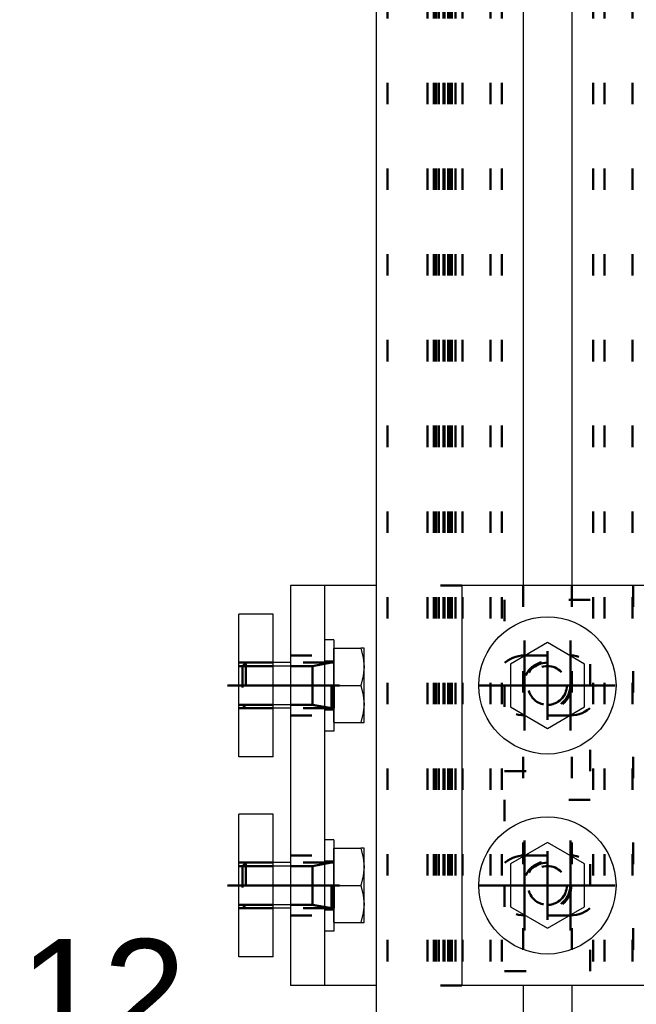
# Model space of a CAD drawing. Header units: millimetres. Extents: x -2 to 418, y -488 to -191.
# Tile 4 of 29: x 43 to 57, y -436 to -414. Entities that reach past the tile are written whole.
import ezdxf

# ---------------------------------------------------------------- set-up
doc = ezdxf.new("R2010")
doc.units = ezdxf.units.MM
doc.linetypes.add('DOT', pattern=[2, 0.5, -1.5])
doc.linetypes.add('STRICHPUNKT2', pattern=[18.5, 10, -4, 0.5, -4])
doc.layers.get('0').update_dxf_attribs({"linetype": 'CONTINUOUS'})
for name, color, linetype in [('DIM49', 4, 'CONTINUOUS'), ('LE_RED', 1, 'CONTINUOUS'), ('TXT_DIM49', 2, 'CONTINUOUS')]:
    doc.layers.add(name, color=color, linetype=linetype)
doc.layers.add('LE_ALL', color=7, linetype='CONTINUOUS', lineweight=50)
doc.styles.add('ARIAL', font='arial.ttf')

# ---------------------------------------------------------------- blocks, each defined once
blk = doc.blocks.new('Profiel 60x60_00571', base_point=(57.696, -262.996))
for p, q in [((51.162, -262.996), (51.162, -454.062)), ((54.596, -436.058), (54.596, -454.062)), ((55.729, -436.058), (55.729, -454.062))]:
    blk.add_line(p, q)
for points in [[(54.596, -360.725), (54.596, -426.725)], [(55.729, -360.725), (55.729, -426.725)]]:
    blk.add_lwpolyline(points)
at = {"layer": 'LE_ALL', "color": 3, "linetype": 'DOT'}
for p, q in [((51.429, -262.996), (51.429, -454.062)), ((51.429, -262.996), (51.429, -454.062)), ((52.36, -262.996), (52.36, -454.062)), ((52.509, -262.996), (52.509, -454.062)), ((52.562, -262.996), (52.562, -454.062)), ((52.629, -262.996), (52.629, -454.062)), ((52.737, -262.996), (52.737, -454.062)), ((52.762, -262.996), (52.762, -454.062)), ((52.842, -262.996), (52.842, -454.062)), ((52.855, -262.996), (52.855, -454.062)), ((52.896, -262.996), (52.896, -454.062)), ((52.929, -262.996), (52.929, -454.062)), ((53.016, -262.996), (53.016, -454.062)), ((53.176, -262.996), (53.176, -454.062)), ((53.829, -262.996), (53.829, -454.062)), ((54.096, -262.996), (54.096, -454.062)), ((56.229, -262.996), (56.229, -454.062)), ((56.496, -262.996), (56.496, -454.062)), ((57.149, -262.996), (57.149, -454.062)), ((54.596, -426.725), (54.596, -436.058)), ((55.729, -426.725), (55.729, -436.058))]:
    blk.add_line(p, q, dxfattribs=at)
blk = doc.blocks.new('Profiel 60x60_00570')
blk.add_blockref('Profiel 60x60_00571', (57.696, -262.996))
blk = doc.blocks.new('_D14', base_point=(62.32, -437.477))
at = {"layer": 'DIM49', "color": 1}
for p, q in [((60.762, -439.729), (60.762, -436.977)), ((58.412, -439.727), (59.912, -438.227)), ((61.512, -438.227), (60.012, -439.727)), ((66.16, -438.977), (53.162, -438.977))]:
    blk.add_line(p, q, dxfattribs=at)
at = {"layer": 'TXT_DIM49', "style": 'ARIAL'}
blk.add_text('12', height=2.5, dxfattribs=at).set_placement((62.32, -437.477))
blk = doc.blocks.new('Plaatwerk D_ 12_00609', base_point=(60.146, -443.862))
for p, q in [((60.762, -440.729), (59.162, -440.729)), ((59.162, -447.395), (59.162, -440.729)), ((60.762, -440.729), (60.762, -447.395)), ((60.762, -447.395), (59.162, -447.395)), ((60.762, -447.395), (60.762, -454.062))]:
    blk.add_line(p, q)
blk.add_lwpolyline([(60.762, -454.062), (59.162, -454.062), (59.162, -447.395)])
at = {"layer": 'LE_ALL', "color": 3, "linetype": 'DOT'}
for p, q in [((60.762, -443.245), (60.146, -443.862)), ((60.146, -443.862), (59.162, -443.862)), ((60.146, -443.862), (60.146, -445.062)), ((59.509, -451.235), (59.962, -450.974)), ((59.509, -451.235), (60.416, -451.235)), ((59.509, -452.062), (59.509, -451.235)), ((60.496, -452.062), (59.429, -452.062)), ((59.429, -454.062), (59.429, -452.062)), ((60.496, -454.062), (60.496, -452.062))]:
    blk.add_line(p, q, dxfattribs=at)
for points in [[(60.762, -445.679), (60.146, -445.062), (59.162, -445.062)], [(60.416, -452.062), (60.416, -451.235), (59.962, -450.974)]]:
    blk.add_lwpolyline(points, dxfattribs=at)
blk.add_blockref('_D14', (62.32, -437.477))
blk = doc.blocks.new('_00611', base_point=(61.162, -444.462))
at = {"layer": 'LE_ALL', "color": 1, "linetype": 'STRICHPUNKT2'}
for p, q in [((61.162, -444.462), (58.762, -444.462)), ((59.962, -454.329), (59.962, -450.661)), ((59.962, -454.329), (59.962, -450.661)), ((59.962, -454.329), (59.962, -450.661))]:
    blk.add_line(p, q, dxfattribs=at)
blk = doc.blocks.new('_00610')
blk.add_blockref('_00611', (61.162, -444.462))
blk = doc.blocks.new('DIN 76-M8_00613', base_point=(60.416, -454.062))
at = {"layer": 'LE_ALL', "color": 3, "linetype": 'DOT'}
for p, q in [((60.496, -452.062), (59.429, -452.062)), ((59.429, -454.062), (59.429, -452.062)), ((59.509, -454.062), (59.509, -452.062)), ((60.416, -454.062), (60.416, -452.062)), ((60.496, -454.062), (60.496, -452.062))]:
    blk.add_line(p, q, dxfattribs=at)
blk = doc.blocks.new('DIN 76-M8_00612')
blk.add_blockref('DIN 76-M8_00613', (60.416, -454.062))
blk = doc.blocks.new('Plaatwerk D_ 12_00608')
for name, p in [('Plaatwerk D_ 12_00609', (60.146, -443.862)), ('_00610', (0, 0)), ('DIN 76-M8_00612', (0, 0))]:
    blk.add_blockref(name, p)
blk = doc.blocks.new('_D8', base_point=(42.844, -437.477))
at = {"layer": 'DIM49', "color": 1}
for p, q in [((49.562, -439.729), (49.562, -436.977)), ((48.812, -439.727), (50.312, -438.227)), ((51.912, -438.227), (50.412, -439.727)), ((42.844, -438.977), (57.162, -438.977))]:
    blk.add_line(p, q, dxfattribs=at)
at = {"layer": 'TXT_DIM49', "style": 'ARIAL'}
blk.add_text('12', height=2.5, dxfattribs=at).set_placement((42.844, -437.477))
blk = doc.blocks.new('Plaatwerk D_ 12_00615', base_point=(50.179, -445.062))
for p, q in [((49.562, -447.395), (51.162, -447.395)), ((51.162, -447.395), (51.162, -454.062)), ((49.562, -454.062), (51.162, -454.062))]:
    blk.add_line(p, q)
blk.add_lwpolyline([(49.562, -454.062), (49.562, -447.395), (49.562, -440.729), (51.162, -440.729), (51.162, -447.395)])
at = {"layer": 'LE_ALL', "color": 3, "linetype": 'DOT'}
for p, q in [((50.179, -445.062), (50.179, -443.862)), ((49.562, -445.679), (50.179, -445.062)), ((50.179, -445.062), (51.162, -445.062)), ((49.909, -451.235), (50.362, -450.974)), ((49.909, -451.235), (50.816, -451.235)), ((49.909, -452.062), (49.909, -451.235)), ((50.896, -452.062), (49.829, -452.062)), ((49.829, -454.062), (49.829, -452.062)), ((50.896, -454.062), (50.896, -452.062))]:
    blk.add_line(p, q, dxfattribs=at)
for points in [[(49.562, -443.245), (50.179, -443.862), (51.162, -443.862)], [(50.816, -452.062), (50.816, -451.235), (50.362, -450.974)]]:
    blk.add_lwpolyline(points, dxfattribs=at)
blk.add_blockref('_D8', (42.844, -437.477))
blk = doc.blocks.new('_00617', base_point=(49.162, -444.462))
at = {"layer": 'LE_ALL', "color": 1, "linetype": 'STRICHPUNKT2'}
for p, q in [((49.162, -444.462), (51.562, -444.462)), ((50.362, -454.329), (50.362, -450.661)), ((50.362, -454.329), (50.362, -450.661)), ((50.362, -454.329), (50.362, -450.661))]:
    blk.add_line(p, q, dxfattribs=at)
blk = doc.blocks.new('_00616')
blk.add_blockref('_00617', (49.162, -444.462))
blk = doc.blocks.new('DIN 76-M8_00619', base_point=(50.816, -454.062))
at = {"layer": 'LE_ALL', "color": 3, "linetype": 'DOT'}
for p, q in [((50.896, -452.062), (49.829, -452.062)), ((49.829, -454.062), (49.829, -452.062)), ((49.909, -454.062), (49.909, -452.062)), ((50.816, -454.062), (50.816, -452.062)), ((50.896, -454.062), (50.896, -452.062))]:
    blk.add_line(p, q, dxfattribs=at)
blk = doc.blocks.new('DIN 76-M8_00618')
blk.add_blockref('DIN 76-M8_00619', (50.816, -454.062))
blk = doc.blocks.new('Plaatwerk D_ 12_00614')
for name, p in [('Plaatwerk D_ 12_00615', (50.179, -445.062)), ('_00616', (0, 0)), ('DIN 76-M8_00618', (0, 0))]:
    blk.add_blockref(name, p)
blk = doc.blocks.new('Schoren + montage_00607')
for name in ['Plaatwerk D_ 12_00614', 'Plaatwerk D_ 12_00608']:
    blk.add_blockref(name, (0, 0))
blk = doc.blocks.new('Hoeklijn 60x60x6_00780', base_point=(60.362, -426.725))
for p, q in [((53.162, -426.725), (53.162, -436.058)), ((61.162, -426.725), (53.162, -426.725)), ((61.162, -426.725), (61.162, -436.058)), ((61.162, -436.058), (53.162, -436.058))]:
    blk.add_line(p, q)
at = {"layer": 'LE_ALL', "color": 3, "linetype": 'DOT'}
for p, q in [((60.362, -426.725), (60.362, -436.058)), ((61.162, -428.358), (60.362, -428.358)), ((61.162, -429.758), (60.362, -429.758)), ((61.162, -433.025), (60.362, -433.025)), ((61.162, -434.425), (60.362, -434.425))]:
    blk.add_line(p, q, dxfattribs=at)
for points in [[(55.696, -428.358, -1), (55.696, -429.758), (54.629, -429.758, -1), (54.629, -428.358)], [(55.696, -433.025, -1), (55.696, -434.425), (54.629, -434.425, -1), (54.629, -433.025)]]:
    blk.add_lwpolyline(points, format="xyb", close=True, dxfattribs=at)
blk = doc.blocks.new('_00782', base_point=(56.746, -433.725))
at = {"layer": 'LE_ALL', "color": 1, "linetype": 'STRICHPUNKT2'}
for p, q in [((54.629, -428.008), (54.629, -430.108)), ((54.629, -428.008), (54.629, -430.108)), ((55.696, -428.008), (55.696, -430.108)), ((55.696, -428.008), (55.696, -430.108)), ((56.746, -429.058), (53.579, -429.058)), ((56.746, -429.058), (53.579, -429.058)), ((61.512, -429.058), (60.012, -429.058)), ((54.629, -432.675), (54.629, -434.775)), ((54.629, -432.675), (54.629, -434.775)), ((55.696, -432.675), (55.696, -434.775)), ((55.696, -432.675), (55.696, -434.775)), ((56.746, -433.725), (53.579, -433.725)), ((56.746, -433.725), (53.579, -433.725)), ((61.512, -433.725), (60.012, -433.725))]:
    blk.add_line(p, q, dxfattribs=at)
blk = doc.blocks.new('_00781')
blk.add_blockref('_00782', (56.746, -433.725))
blk = doc.blocks.new('Hoeklijn 60x60x6_00779')
for name, p in [('Hoeklijn 60x60x6_00780', (60.362, -426.725)), ('_00781', (0, 0))]:
    blk.add_blockref(name, p)
blk = doc.blocks.new('1011-2 Moerblok M8 SMALL_00785', base_point=(62.362, -428.525))
for p, q in [((61.562, -427.391), (62.362, -427.391)), ((62.362, -427.391), (62.362, -430.725))]:
    blk.add_line(p, q)
blk.add_lwpolyline([(61.562, -427.391), (61.562, -430.725), (62.362, -430.725)])
at = {"layer": 'LE_ALL', "color": 3, "linetype": 'DOT'}
for p, q in [((62.362, -428.525), (61.562, -428.525)), ((62.362, -429.591), (61.562, -429.591))]:
    blk.add_line(p, q, dxfattribs=at)
blk = doc.blocks.new('DIN 13-M8_00787', base_point=(62.362, -429.511))
at = {"layer": 'LE_ALL', "color": 3, "linetype": 'DOT'}
for p, q in [((62.362, -428.525), (61.562, -428.525)), ((62.362, -428.605), (61.562, -428.605)), ((62.362, -429.511), (61.562, -429.511)), ((62.362, -429.591), (61.562, -429.591))]:
    blk.add_line(p, q, dxfattribs=at)
blk = doc.blocks.new('DIN 13-M8_00786')
blk.add_blockref('DIN 13-M8_00787', (62.362, -429.511))
blk = doc.blocks.new('_00789', base_point=(62.629, -429.058))
at = {"layer": 'LE_ALL', "color": 1, "linetype": 'STRICHPUNKT2'}
blk.add_line((62.629, -429.058), (61.296, -429.058), dxfattribs=at)
blk = doc.blocks.new('_00788')
blk.add_blockref('_00789', (62.629, -429.058))
blk = doc.blocks.new('1011-2 Moerblok M8 SMALL_00784')
for name, p in [('1011-2 Moerblok M8 SMALL_00785', (62.362, -428.525)), ('DIN 13-M8_00786', (0, 0)), ('_00788', (0, 0))]:
    blk.add_blockref(name, p)
blk = doc.blocks.new('Sluitring (DIN 125)-M8_00791', base_point=(60.362, -429.618))
at = {"layer": 'LE_ALL', "color": 3, "linetype": 'DOT'}
for p, q in [((60.149, -427.991), (60.362, -427.991)), ((60.149, -430.125), (60.149, -427.991)), ((60.362, -430.125), (60.362, -427.991)), ((60.362, -428.498), (60.149, -428.498)), ((60.362, -429.618), (60.149, -429.618)), ((60.149, -430.125), (60.362, -430.125))]:
    blk.add_line(p, q, dxfattribs=at)
blk = doc.blocks.new('Sluitring (DIN 125)-M8_00790')
blk.add_blockref('Sluitring (DIN 125)-M8_00791', (60.362, -429.618))
blk = doc.blocks.new('Zeskant tapbout-M8x16 (DIN 933)_00793', base_point=(60.149, -428.525))
at = {"layer": 'LE_ALL', "color": 3, "linetype": 'DOT'}
for p, q in [((59.442, -428.191), (59.442, -428.625)), ((59.52, -428.191), (59.442, -428.191)), ((60.149, -428.191), (59.52, -428.191)), ((60.149, -428.191), (60.149, -429.058)), ((59.442, -428.625), (59.442, -429.491)), ((60.149, -428.525), (60.149, -429.591)), ((60.202, -428.525), (60.149, -428.525)), ((60.202, -428.525), (60.649, -428.605)), ((60.649, -428.605), (60.649, -429.511)), ((60.149, -429.058), (59.52, -429.058)), ((60.202, -429.591), (60.149, -429.591)), ((62.282, -429.511), (60.649, -429.511))]:
    blk.add_line(p, q, dxfattribs=at)
for points in [[(59.442, -428.625), (59.461, -428.416), (59.52, -428.191)], [(59.52, -429.058), (59.461, -428.833), (59.442, -428.625)], [(60.202, -428.525), (60.202, -429.591), (60.649, -429.511)], [(62.282, -429.511), (62.282, -428.605), (60.649, -428.605)], [(59.442, -429.491), (59.442, -429.925), (59.52, -429.925), (59.461, -429.7), (59.442, -429.491), (59.461, -429.283), (59.52, -429.058)], [(60.149, -429.058), (60.149, -429.925), (59.52, -429.925)]]:
    blk.add_lwpolyline(points, dxfattribs=at)
blk = doc.blocks.new('GEWINDE_00795', base_point=(60.202, -429.591))
for p, q in [((61.162, -428.525), (61.562, -428.525)), ((61.162, -429.591), (61.562, -429.591))]:
    blk.add_line(p, q)
at = {"layer": 'LE_ALL', "color": 3, "linetype": 'DOT'}
for p, q in [((60.202, -428.525), (60.649, -428.605)), ((60.649, -429.511), (60.649, -428.605)), ((61.562, -428.525), (62.202, -428.525)), ((61.562, -428.605), (62.282, -428.605)), ((62.202, -429.591), (62.202, -428.525)), ((62.202, -428.525), (62.282, -428.605)), ((60.202, -429.591), (60.649, -429.511)), ((61.562, -429.511), (62.282, -429.511)), ((61.562, -429.591), (62.202, -429.591))]:
    blk.add_line(p, q, dxfattribs=at)
for points in [[(60.202, -428.525), (61.162, -428.525)], [(60.649, -428.605), (61.162, -428.605)], [(62.202, -429.591), (62.282, -429.511), (62.282, -428.605)], [(60.202, -429.591), (61.162, -429.591)], [(60.649, -429.511), (61.162, -429.511)]]:
    blk.add_lwpolyline(points, dxfattribs=at)
at = {"layer": 'LE_RED'}
for p, q in [((61.162, -428.605), (61.562, -428.605)), ((61.162, -429.511), (61.562, -429.511))]:
    blk.add_line(p, q, dxfattribs=at)
blk = doc.blocks.new('GEWINDE_00794')
blk.add_blockref('GEWINDE_00795', (60.202, -429.591))
blk = doc.blocks.new('Zeskant tapbout-M8x16 (DIN 933)_00792')
for name, p in [('Zeskant tapbout-M8x16 (DIN 933)_00793', (60.149, -428.525)), ('GEWINDE_00794', (0, 0))]:
    blk.add_blockref(name, p)
blk = doc.blocks.new('Montage scherm_00783')
for name in ['1011-2 Moerblok M8 SMALL_00784', 'Sluitring (DIN 125)-M8_00790', 'Zeskant tapbout-M8x16 (DIN 933)_00792']:
    blk.add_blockref(name, (0, 0))
blk = doc.blocks.new('1011-2 Moerblok M8 SMALL_00798', base_point=(62.362, -433.191))
for p, q in [((61.562, -432.058), (62.362, -432.058)), ((62.362, -432.058), (62.362, -435.391))]:
    blk.add_line(p, q)
blk.add_lwpolyline([(61.562, -432.058), (61.562, -435.391), (62.362, -435.391)])
at = {"layer": 'LE_ALL', "color": 3, "linetype": 'DOT'}
for p, q in [((62.362, -433.191), (61.562, -433.191)), ((62.362, -434.258), (61.562, -434.258))]:
    blk.add_line(p, q, dxfattribs=at)
blk = doc.blocks.new('DIN 13-M8_00800', base_point=(62.362, -434.178))
at = {"layer": 'LE_ALL', "color": 3, "linetype": 'DOT'}
for p, q in [((62.362, -433.191), (61.562, -433.191)), ((62.362, -433.271), (61.562, -433.271)), ((62.362, -434.178), (61.562, -434.178)), ((62.362, -434.258), (61.562, -434.258))]:
    blk.add_line(p, q, dxfattribs=at)
blk = doc.blocks.new('DIN 13-M8_00799')
blk.add_blockref('DIN 13-M8_00800', (62.362, -434.178))
blk = doc.blocks.new('_00802', base_point=(62.629, -433.725))
at = {"layer": 'LE_ALL', "color": 1, "linetype": 'STRICHPUNKT2'}
blk.add_line((62.629, -433.725), (61.296, -433.725), dxfattribs=at)
blk = doc.blocks.new('_00801')
blk.add_blockref('_00802', (62.629, -433.725))
blk = doc.blocks.new('1011-2 Moerblok M8 SMALL_00797')
for name, p in [('1011-2 Moerblok M8 SMALL_00798', (62.362, -433.191)), ('DIN 13-M8_00799', (0, 0)), ('_00801', (0, 0))]:
    blk.add_blockref(name, p)
blk = doc.blocks.new('Sluitring (DIN 125)-M8_00804', base_point=(60.362, -434.285))
at = {"layer": 'LE_ALL', "color": 3, "linetype": 'DOT'}
for p, q in [((60.149, -432.658), (60.362, -432.658)), ((60.149, -434.791), (60.149, -432.658)), ((60.362, -434.791), (60.362, -432.658)), ((60.362, -433.165), (60.149, -433.165)), ((60.362, -434.285), (60.149, -434.285)), ((60.149, -434.791), (60.362, -434.791))]:
    blk.add_line(p, q, dxfattribs=at)
blk = doc.blocks.new('Sluitring (DIN 125)-M8_00803')
blk.add_blockref('Sluitring (DIN 125)-M8_00804', (60.362, -434.285))
blk = doc.blocks.new('Zeskant tapbout-M8x16 (DIN 933)_00806', base_point=(60.149, -433.191))
at = {"layer": 'LE_ALL', "color": 3, "linetype": 'DOT'}
for p, q in [((59.442, -432.858), (59.442, -433.291)), ((59.52, -432.858), (59.442, -432.858)), ((60.149, -432.858), (59.52, -432.858)), ((60.149, -432.858), (60.149, -433.725)), ((59.442, -433.291), (59.442, -434.158)), ((60.149, -433.191), (60.149, -434.258)), ((60.202, -433.191), (60.149, -433.191)), ((60.202, -433.191), (60.649, -433.271)), ((60.649, -433.271), (60.649, -434.178)), ((60.149, -433.725), (59.52, -433.725)), ((62.282, -434.178), (60.649, -434.178)), ((60.202, -434.258), (60.149, -434.258))]:
    blk.add_line(p, q, dxfattribs=at)
for points in [[(59.442, -433.291), (59.461, -433.083), (59.52, -432.858)], [(59.52, -433.725), (59.461, -433.5), (59.442, -433.291)], [(60.202, -433.191), (60.202, -434.258), (60.649, -434.178)], [(62.282, -434.178), (62.282, -433.271), (60.649, -433.271)], [(59.442, -434.158), (59.442, -434.591), (59.52, -434.591), (59.461, -434.367), (59.442, -434.158), (59.461, -433.949), (59.52, -433.725)], [(60.149, -433.725), (60.149, -434.591), (59.52, -434.591)]]:
    blk.add_lwpolyline(points, dxfattribs=at)
blk = doc.blocks.new('GEWINDE_00808', base_point=(60.202, -434.258))
for p, q in [((61.162, -433.191), (61.562, -433.191)), ((61.162, -434.258), (61.562, -434.258))]:
    blk.add_line(p, q)
at = {"layer": 'LE_ALL', "color": 3, "linetype": 'DOT'}
for p, q in [((60.202, -433.191), (60.649, -433.271)), ((60.649, -434.178), (60.649, -433.271)), ((61.562, -433.191), (62.202, -433.191)), ((61.562, -433.271), (62.282, -433.271)), ((62.202, -434.258), (62.202, -433.191)), ((62.202, -433.191), (62.282, -433.271)), ((60.202, -434.258), (60.649, -434.178)), ((61.562, -434.178), (62.282, -434.178)), ((61.562, -434.258), (62.202, -434.258))]:
    blk.add_line(p, q, dxfattribs=at)
for points in [[(60.202, -433.191), (61.162, -433.191)], [(60.649, -433.271), (61.162, -433.271)], [(62.202, -434.258), (62.282, -434.178), (62.282, -433.271)], [(60.649, -434.178), (61.162, -434.178)], [(60.202, -434.258), (61.162, -434.258)]]:
    blk.add_lwpolyline(points, dxfattribs=at)
at = {"layer": 'LE_RED'}
for p, q in [((61.162, -433.271), (61.562, -433.271)), ((61.162, -434.178), (61.562, -434.178))]:
    blk.add_line(p, q, dxfattribs=at)
blk = doc.blocks.new('GEWINDE_00807')
blk.add_blockref('GEWINDE_00808', (60.202, -434.258))
blk = doc.blocks.new('Zeskant tapbout-M8x16 (DIN 933)_00805')
for name, p in [('Zeskant tapbout-M8x16 (DIN 933)_00806', (60.149, -433.191)), ('GEWINDE_00807', (0, 0))]:
    blk.add_blockref(name, p)
blk = doc.blocks.new('Montage scherm_00796')
for name in ['1011-2 Moerblok M8 SMALL_00797', 'Sluitring (DIN 125)-M8_00803', 'Zeskant tapbout-M8x16 (DIN 933)_00805']:
    blk.add_blockref(name, (0, 0))
blk = doc.blocks.new('1011 Moerblok M8_00811', base_point=(56.162, -435.725))
at = {"layer": 'LE_ALL', "color": 3, "linetype": 'DOT'}
blk.add_lwpolyline([(56.162, -435.725), (56.162, -431.725), (54.162, -431.725), (54.162, -435.725)], close=True, dxfattribs=at)
blk = doc.blocks.new('_00813', base_point=(55.162, -433.725))
at = {"layer": 'LE_ALL', "color": 1, "linetype": 'STRICHPUNKT2'}
for q in [(55.162, -432.925), (55.162, -432.925), (54.362, -433.725), (54.362, -433.725), (55.162, -434.525), (55.962, -433.725), (55.162, -434.525), (55.962, -433.725)]:
    blk.add_line((55.162, -433.725), q, dxfattribs=at)
blk = doc.blocks.new('_00812')
blk.add_blockref('_00813', (55.162, -433.725))
blk = doc.blocks.new('1011 Moerblok M8_00810')
for name, p in [('1011 Moerblok M8_00811', (56.162, -435.725)), ('_00812', (0, 0))]:
    blk.add_blockref(name, p)
blk = doc.blocks.new('Carrosseriering M8 (ISO 7093 _ DIN 9021)_00815', base_point=(54.602, -433.725))
blk.add_circle((55.162, -433.725), 1.6)
at = {"layer": 'LE_ALL', "color": 3, "linetype": 'DOT'}
blk.add_circle((55.162, -433.725), 0.56, dxfattribs=at)
blk = doc.blocks.new('Carrosseriering M8 (ISO 7093 _ DIN 9021)_00814')
blk.add_blockref('Carrosseriering M8 (ISO 7093 _ DIN 9021)_00815', (54.602, -433.725))
blk = doc.blocks.new('Zeskant tapbout-M8x18 (DIN 933)_00817', base_point=(54.709, -433.725))
blk.add_lwpolyline([(54.296, -434.225), (55.162, -434.725), (56.029, -434.225), (56.029, -433.224), (55.162, -432.724), (54.296, -433.224)], close=True)
at = {"layer": 'LE_ALL', "color": 3, "linetype": 'DOT'}
for radius in [0.533, 0.453]:
    blk.add_circle((55.162, -433.725), radius, dxfattribs=at)
blk = doc.blocks.new('GEWINDE_00819', base_point=(54.725, -433.843))
at = {"layer": 'LE_ALL', "color": 3, "linetype": 'DOT'}
blk.add_lwpolyline([(54.725, -433.843, 0.339113), (55.162, -434.178, 1.140985), (55.045, -433.287)], format="xyb", dxfattribs=at)
blk = doc.blocks.new('GEWINDE_00818')
blk.add_blockref('GEWINDE_00819', (54.725, -433.843))
blk = doc.blocks.new('Zeskant tapbout-M8x18 (DIN 933)_00816')
for name, p in [('Zeskant tapbout-M8x18 (DIN 933)_00817', (54.709, -433.725)), ('GEWINDE_00818', (0, 0))]:
    blk.add_blockref(name, p)
blk = doc.blocks.new('Montage baluster_00809')
for name in ['1011 Moerblok M8_00810', 'Carrosseriering M8 (ISO 7093 _ DIN 9021)_00814', 'Zeskant tapbout-M8x18 (DIN 933)_00816']:
    blk.add_blockref(name, (0, 0))
blk = doc.blocks.new('1011 Moerblok M8_00822', base_point=(56.162, -431.058))
at = {"layer": 'LE_ALL', "color": 3, "linetype": 'DOT'}
blk.add_lwpolyline([(56.162, -431.058), (56.162, -427.058), (54.162, -427.058), (54.162, -431.058)], close=True, dxfattribs=at)
blk = doc.blocks.new('_00824', base_point=(55.162, -429.058))
at = {"layer": 'LE_ALL', "color": 1, "linetype": 'STRICHPUNKT2'}
for q in [(55.162, -428.258), (55.162, -428.258), (54.362, -429.058), (54.362, -429.058), (55.162, -429.858), (55.962, -429.058), (55.162, -429.858), (55.962, -429.058)]:
    blk.add_line((55.162, -429.058), q, dxfattribs=at)
blk = doc.blocks.new('_00823')
blk.add_blockref('_00824', (55.162, -429.058))
blk = doc.blocks.new('1011 Moerblok M8_00821')
for name, p in [('1011 Moerblok M8_00822', (56.162, -431.058)), ('_00823', (0, 0))]:
    blk.add_blockref(name, p)
blk = doc.blocks.new('Carrosseriering M8 (ISO 7093 _ DIN 9021)_00826', base_point=(54.602, -429.058))
blk.add_circle((55.162, -429.058), 1.6)
at = {"layer": 'LE_ALL', "color": 3, "linetype": 'DOT'}
blk.add_circle((55.162, -429.058), 0.56, dxfattribs=at)
blk = doc.blocks.new('Carrosseriering M8 (ISO 7093 _ DIN 9021)_00825')
blk.add_blockref('Carrosseriering M8 (ISO 7093 _ DIN 9021)_00826', (54.602, -429.058))
blk = doc.blocks.new('Zeskant tapbout-M8x18 (DIN 933)_00828', base_point=(54.709, -429.058))
blk.add_lwpolyline([(54.296, -429.558), (55.162, -430.059), (56.029, -429.558), (56.029, -428.558), (55.162, -428.057), (54.296, -428.558)], close=True)
at = {"layer": 'LE_ALL', "color": 3, "linetype": 'DOT'}
for radius in [0.533, 0.453]:
    blk.add_circle((55.162, -429.058), radius, dxfattribs=at)
blk = doc.blocks.new('GEWINDE_00830', base_point=(54.725, -429.176))
at = {"layer": 'LE_ALL', "color": 3, "linetype": 'DOT'}
blk.add_lwpolyline([(54.725, -429.176, 0.339113), (55.162, -429.511, 1.140985), (55.045, -428.62)], format="xyb", dxfattribs=at)
blk = doc.blocks.new('GEWINDE_00829')
blk.add_blockref('GEWINDE_00830', (54.725, -429.176))
blk = doc.blocks.new('Zeskant tapbout-M8x18 (DIN 933)_00827')
for name, p in [('Zeskant tapbout-M8x18 (DIN 933)_00828', (54.709, -429.058)), ('GEWINDE_00829', (0, 0))]:
    blk.add_blockref(name, p)
blk = doc.blocks.new('Montage baluster_00820')
for name in ['1011 Moerblok M8_00821', 'Carrosseriering M8 (ISO 7093 _ DIN 9021)_00825', 'Zeskant tapbout-M8x18 (DIN 933)_00827']:
    blk.add_blockref(name, (0, 0))
blk = doc.blocks.new('Bevestigingshoeklijn_00778')
for name in ['Hoeklijn 60x60x6_00779', 'Montage baluster_00820', 'Montage scherm_00783', 'Montage baluster_00809', 'Montage scherm_00796']:
    blk.add_blockref(name, (0, 0))
blk = doc.blocks.new('Hoeklijn 60x60x6_00911', base_point=(49.162, -434.425))
for p, q in [((49.162, -426.725), (49.162, -436.058)), ((49.962, -426.725), (49.162, -426.725)), ((49.962, -426.725), (49.962, -436.058)), ((51.162, -426.725), (49.962, -426.725)), ((49.962, -436.058), (49.162, -436.058)), ((51.162, -436.058), (49.962, -436.058))]:
    blk.add_line(p, q)
at = {"layer": 'LE_ALL', "color": 3, "linetype": 'DOT'}
for p, q in [((53.162, -426.725), (51.162, -426.725)), ((57.162, -426.725), (57.162, -436.058)), ((49.162, -428.358), (49.962, -428.358)), ((49.162, -429.758), (49.962, -429.758)), ((49.162, -433.025), (49.962, -433.025)), ((49.162, -434.425), (49.962, -434.425)), ((53.162, -436.058), (51.162, -436.058))]:
    blk.add_line(p, q, dxfattribs=at)
blk = doc.blocks.new('_00913', base_point=(53.579, -433.725))
at = {"layer": 'LE_ALL', "color": 1, "linetype": 'STRICHPUNKT2'}
for p, q in [((54.629, -428.008), (54.629, -430.108)), ((54.629, -428.008), (54.629, -430.108)), ((55.696, -428.008), (55.696, -430.108)), ((55.696, -428.008), (55.696, -430.108)), ((48.812, -429.058), (50.312, -429.058)), ((53.579, -429.058), (56.746, -429.058)), ((53.579, -429.058), (56.746, -429.058)), ((54.629, -432.675), (54.629, -434.775)), ((54.629, -432.675), (54.629, -434.775)), ((55.696, -432.675), (55.696, -434.775)), ((55.696, -432.675), (55.696, -434.775)), ((48.812, -433.725), (50.312, -433.725)), ((53.579, -433.725), (56.746, -433.725)), ((53.579, -433.725), (56.746, -433.725))]:
    blk.add_line(p, q, dxfattribs=at)
blk = doc.blocks.new('_00912')
blk.add_blockref('_00913', (53.579, -433.725))
blk = doc.blocks.new('Hoeklijn 60x60x6_00910')
for name, p in [('Hoeklijn 60x60x6_00911', (49.162, -434.425)), ('_00912', (0, 0))]:
    blk.add_blockref(name, p)
blk = doc.blocks.new('1011-2 Moerblok M8 SMALL_00916', base_point=(47.962, -429.591))
for p, q in [((47.962, -430.725), (47.962, -427.391)), ((48.762, -430.725), (47.962, -430.725))]:
    blk.add_line(p, q)
blk.add_lwpolyline([(48.762, -430.725), (48.762, -427.391), (47.962, -427.391)])
at = {"layer": 'LE_ALL', "color": 3, "linetype": 'DOT'}
for p, q in [((47.962, -428.525), (48.762, -428.525)), ((47.962, -429.591), (48.762, -429.591))]:
    blk.add_line(p, q, dxfattribs=at)
blk = doc.blocks.new('DIN 13-M8_00918', base_point=(47.962, -428.605))
at = {"layer": 'LE_ALL', "color": 3, "linetype": 'DOT'}
for p, q in [((47.962, -428.525), (48.762, -428.525)), ((47.962, -428.605), (48.762, -428.605)), ((47.962, -429.511), (48.762, -429.511)), ((47.962, -429.591), (48.762, -429.591))]:
    blk.add_line(p, q, dxfattribs=at)
blk = doc.blocks.new('DIN 13-M8_00917')
blk.add_blockref('DIN 13-M8_00918', (47.962, -428.605))
blk = doc.blocks.new('_00920', base_point=(47.696, -429.058))
at = {"layer": 'LE_ALL', "color": 1, "linetype": 'STRICHPUNKT2'}
blk.add_line((47.696, -429.058), (49.029, -429.058), dxfattribs=at)
blk = doc.blocks.new('_00919')
blk.add_blockref('_00920', (47.696, -429.058))
blk = doc.blocks.new('1011-2 Moerblok M8 SMALL_00915')
for name, p in [('1011-2 Moerblok M8 SMALL_00916', (47.962, -429.591)), ('DIN 13-M8_00917', (0, 0)), ('_00919', (0, 0))]:
    blk.add_blockref(name, p)
blk = doc.blocks.new('Sluitring (DIN 125)-M8_00922', base_point=(49.962, -428.498))
for p, q in [((49.962, -427.991), (49.962, -430.125)), ((50.176, -427.991), (49.962, -427.991)), ((50.176, -427.991), (50.176, -430.125)), ((50.176, -430.125), (49.962, -430.125))]:
    blk.add_line(p, q)
at = {"layer": 'LE_ALL', "color": 3, "linetype": 'DOT'}
for p, q in [((49.962, -428.498), (50.176, -428.498)), ((49.962, -429.618), (50.176, -429.618))]:
    blk.add_line(p, q, dxfattribs=at)
blk = doc.blocks.new('Sluitring (DIN 125)-M8_00921')
blk.add_blockref('Sluitring (DIN 125)-M8_00922', (49.962, -428.498))
blk = doc.blocks.new('Zeskant tapbout-M8x16 (DIN 933)_00924', base_point=(50.176, -429.591))
for p, q in [((50.176, -428.191), (50.805, -428.191)), ((50.176, -429.058), (50.176, -428.191)), ((50.882, -428.191), (50.805, -428.191)), ((50.882, -428.625), (50.882, -428.191)), ((50.882, -429.925), (50.882, -429.491)), ((50.176, -429.925), (50.805, -429.925)), ((50.805, -429.925), (50.882, -429.925))]:
    blk.add_line(p, q)
for points in [[(50.805, -428.191), (50.863, -428.416), (50.882, -428.625)], [(50.882, -429.491), (50.882, -428.625), (50.863, -428.833), (50.805, -429.058)], [(50.176, -429.925), (50.176, -429.058), (50.805, -429.058), (50.863, -429.283), (50.882, -429.491)], [(50.882, -429.491), (50.863, -429.7), (50.805, -429.925)]]:
    blk.add_lwpolyline(points)
at = {"layer": 'LE_ALL', "color": 3, "linetype": 'DOT'}
for p, q in [((48.042, -428.605), (49.676, -428.605)), ((49.676, -429.511), (49.676, -428.605)), ((50.122, -428.525), (50.176, -428.525)), ((50.176, -429.591), (50.176, -428.525)), ((50.122, -429.591), (49.676, -429.511)), ((50.122, -429.591), (50.176, -429.591))]:
    blk.add_line(p, q, dxfattribs=at)
for points in [[(48.042, -428.605), (48.042, -429.511), (49.676, -429.511)], [(50.122, -429.591), (50.122, -428.525), (49.676, -428.605)]]:
    blk.add_lwpolyline(points, dxfattribs=at)
blk = doc.blocks.new('GEWINDE_00926', base_point=(49.962, -428.553))
for p, q in [((49.162, -428.525), (48.762, -428.525)), ((49.162, -429.591), (48.762, -429.591))]:
    blk.add_line(p, q)
at = {"layer": 'LE_ALL', "color": 3, "linetype": 'DOT'}
for p, q in [((48.762, -428.605), (48.042, -428.605)), ((48.122, -428.525), (48.122, -429.591)), ((48.762, -428.525), (48.122, -428.525)), ((49.962, -428.553), (49.676, -428.605)), ((49.676, -428.605), (49.676, -429.511)), ((50.122, -428.525), (49.962, -428.553)), ((48.762, -429.511), (48.042, -429.511)), ((48.122, -429.591), (48.042, -429.511)), ((48.762, -429.591), (48.122, -429.591)), ((49.962, -429.563), (49.676, -429.511)), ((50.122, -429.591), (49.962, -429.563))]:
    blk.add_line(p, q, dxfattribs=at)
for points in [[(48.122, -428.525), (48.042, -428.605), (48.042, -429.511)], [(50.122, -428.525), (49.962, -428.525), (49.162, -428.525)], [(49.676, -428.605), (49.162, -428.605)], [(49.676, -429.511), (49.162, -429.511)], [(50.122, -429.591), (49.962, -429.591), (49.162, -429.591)]]:
    blk.add_lwpolyline(points, dxfattribs=at)
at = {"layer": 'LE_RED'}
for p, q in [((49.162, -428.605), (48.762, -428.605)), ((49.162, -429.511), (48.762, -429.511))]:
    blk.add_line(p, q, dxfattribs=at)
blk = doc.blocks.new('GEWINDE_00925')
blk.add_blockref('GEWINDE_00926', (49.962, -428.553))
blk = doc.blocks.new('Zeskant tapbout-M8x16 (DIN 933)_00923')
for name, p in [('Zeskant tapbout-M8x16 (DIN 933)_00924', (50.176, -429.591)), ('GEWINDE_00925', (0, 0))]:
    blk.add_blockref(name, p)
blk = doc.blocks.new('Montage scherm_00914')
for name in ['1011-2 Moerblok M8 SMALL_00915', 'Sluitring (DIN 125)-M8_00921', 'Zeskant tapbout-M8x16 (DIN 933)_00923']:
    blk.add_blockref(name, (0, 0))
blk = doc.blocks.new('1011-2 Moerblok M8 SMALL_00929', base_point=(47.962, -434.258))
for p, q in [((47.962, -435.391), (47.962, -432.058)), ((48.762, -435.391), (47.962, -435.391))]:
    blk.add_line(p, q)
blk.add_lwpolyline([(48.762, -435.391), (48.762, -432.058), (47.962, -432.058)])
at = {"layer": 'LE_ALL', "color": 3, "linetype": 'DOT'}
for p, q in [((47.962, -433.191), (48.762, -433.191)), ((47.962, -434.258), (48.762, -434.258))]:
    blk.add_line(p, q, dxfattribs=at)
blk = doc.blocks.new('DIN 13-M8_00931', base_point=(47.962, -433.271))
at = {"layer": 'LE_ALL', "color": 3, "linetype": 'DOT'}
for p, q in [((47.962, -433.191), (48.762, -433.191)), ((47.962, -433.271), (48.762, -433.271)), ((47.962, -434.178), (48.762, -434.178)), ((47.962, -434.258), (48.762, -434.258))]:
    blk.add_line(p, q, dxfattribs=at)
blk = doc.blocks.new('DIN 13-M8_00930')
blk.add_blockref('DIN 13-M8_00931', (47.962, -433.271))
blk = doc.blocks.new('_00933', base_point=(47.696, -433.725))
at = {"layer": 'LE_ALL', "color": 1, "linetype": 'STRICHPUNKT2'}
blk.add_line((47.696, -433.725), (49.029, -433.725), dxfattribs=at)
blk = doc.blocks.new('_00932')
blk.add_blockref('_00933', (47.696, -433.725))
blk = doc.blocks.new('1011-2 Moerblok M8 SMALL_00928')
for name, p in [('1011-2 Moerblok M8 SMALL_00929', (47.962, -434.258)), ('DIN 13-M8_00930', (0, 0)), ('_00932', (0, 0))]:
    blk.add_blockref(name, p)
blk = doc.blocks.new('Sluitring (DIN 125)-M8_00935', base_point=(49.962, -433.165))
for p, q in [((49.962, -432.658), (49.962, -434.791)), ((50.176, -432.658), (49.962, -432.658)), ((50.176, -432.658), (50.176, -434.791)), ((50.176, -434.791), (49.962, -434.791))]:
    blk.add_line(p, q)
at = {"layer": 'LE_ALL', "color": 3, "linetype": 'DOT'}
for p, q in [((49.962, -433.165), (50.176, -433.165)), ((49.962, -434.285), (50.176, -434.285))]:
    blk.add_line(p, q, dxfattribs=at)
blk = doc.blocks.new('Sluitring (DIN 125)-M8_00934')
blk.add_blockref('Sluitring (DIN 125)-M8_00935', (49.962, -433.165))
blk = doc.blocks.new('Zeskant tapbout-M8x16 (DIN 933)_00937', base_point=(50.176, -434.258))
for p, q in [((50.176, -432.858), (50.805, -432.858)), ((50.176, -433.725), (50.176, -432.858)), ((50.882, -432.858), (50.805, -432.858)), ((50.882, -433.291), (50.882, -432.858)), ((50.882, -434.591), (50.882, -434.158)), ((50.176, -434.591), (50.805, -434.591)), ((50.805, -434.591), (50.882, -434.591))]:
    blk.add_line(p, q)
for points in [[(50.805, -432.858), (50.863, -433.083), (50.882, -433.291)], [(50.882, -434.158), (50.882, -433.291), (50.863, -433.5), (50.805, -433.725)], [(50.176, -434.591), (50.176, -433.725), (50.805, -433.725), (50.863, -433.949), (50.882, -434.158)], [(50.882, -434.158), (50.863, -434.367), (50.805, -434.591)]]:
    blk.add_lwpolyline(points)
at = {"layer": 'LE_ALL', "color": 3, "linetype": 'DOT'}
for p, q in [((48.042, -433.271), (49.676, -433.271)), ((49.676, -434.178), (49.676, -433.271)), ((50.122, -433.191), (50.176, -433.191)), ((50.176, -434.258), (50.176, -433.191)), ((50.122, -434.258), (49.676, -434.178)), ((50.122, -434.258), (50.176, -434.258))]:
    blk.add_line(p, q, dxfattribs=at)
for points in [[(48.042, -433.271), (48.042, -434.178), (49.676, -434.178)], [(50.122, -434.258), (50.122, -433.191), (49.676, -433.271)]]:
    blk.add_lwpolyline(points, dxfattribs=at)
blk = doc.blocks.new('GEWINDE_00939', base_point=(49.962, -433.22))
for p, q in [((49.162, -433.191), (48.762, -433.191)), ((49.162, -434.258), (48.762, -434.258))]:
    blk.add_line(p, q)
at = {"layer": 'LE_ALL', "color": 3, "linetype": 'DOT'}
for p, q in [((48.762, -433.271), (48.042, -433.271)), ((48.122, -433.191), (48.122, -434.258)), ((48.762, -433.191), (48.122, -433.191)), ((49.962, -433.22), (49.676, -433.271)), ((49.676, -433.271), (49.676, -434.178)), ((50.122, -433.191), (49.962, -433.22)), ((48.762, -434.178), (48.042, -434.178)), ((48.122, -434.258), (48.042, -434.178)), ((49.962, -434.229), (49.676, -434.178)), ((48.762, -434.258), (48.122, -434.258)), ((50.122, -434.258), (49.962, -434.229))]:
    blk.add_line(p, q, dxfattribs=at)
for points in [[(48.122, -433.191), (48.042, -433.271), (48.042, -434.178)], [(50.122, -433.191), (49.962, -433.191), (49.162, -433.191)], [(49.676, -433.271), (49.162, -433.271)], [(49.676, -434.178), (49.162, -434.178)], [(50.122, -434.258), (49.962, -434.258), (49.162, -434.258)]]:
    blk.add_lwpolyline(points, dxfattribs=at)
at = {"layer": 'LE_RED'}
for p, q in [((49.162, -433.271), (48.762, -433.271)), ((49.162, -434.178), (48.762, -434.178))]:
    blk.add_line(p, q, dxfattribs=at)
blk = doc.blocks.new('GEWINDE_00938')
blk.add_blockref('GEWINDE_00939', (49.962, -433.22))
blk = doc.blocks.new('Zeskant tapbout-M8x16 (DIN 933)_00936')
for name, p in [('Zeskant tapbout-M8x16 (DIN 933)_00937', (50.176, -434.258)), ('GEWINDE_00938', (0, 0))]:
    blk.add_blockref(name, p)
blk = doc.blocks.new('Montage scherm_00927')
for name in ['1011-2 Moerblok M8 SMALL_00928', 'Sluitring (DIN 125)-M8_00934', 'Zeskant tapbout-M8x16 (DIN 933)_00936']:
    blk.add_blockref(name, (0, 0))
blk = doc.blocks.new('_00943', base_point=(55.162, -433.725))
at = {"layer": 'LE_ALL', "color": 1, "linetype": 'STRICHPUNKT2'}
for q in [(55.162, -432.925), (55.162, -432.925), (54.362, -433.725), (54.362, -433.725), (55.162, -434.525), (55.962, -433.725), (55.162, -434.525), (55.962, -433.725)]:
    blk.add_line((55.162, -433.725), q, dxfattribs=at)
blk = doc.blocks.new('_00942')
blk.add_blockref('_00943', (55.162, -433.725))
blk = doc.blocks.new('1011 Moerblok M8_00941')
blk.add_blockref('_00942', (0, 0))
blk = doc.blocks.new('Montage baluster_00940')
blk.add_blockref('1011 Moerblok M8_00941', (0, 0))
blk = doc.blocks.new('_00947', base_point=(55.162, -429.058))
at = {"layer": 'LE_ALL', "color": 1, "linetype": 'STRICHPUNKT2'}
for q in [(55.162, -428.258), (55.162, -428.258), (54.362, -429.058), (54.362, -429.058), (55.162, -429.858), (55.962, -429.058), (55.162, -429.858), (55.962, -429.058)]:
    blk.add_line((55.162, -429.058), q, dxfattribs=at)
blk = doc.blocks.new('_00946')
blk.add_blockref('_00947', (55.162, -429.058))
blk = doc.blocks.new('1011 Moerblok M8_00945')
blk.add_blockref('_00946', (0, 0))
blk = doc.blocks.new('Montage baluster_00944')
blk.add_blockref('1011 Moerblok M8_00945', (0, 0))
blk = doc.blocks.new('Bevestigingshoeklijn_00909')
for name in ['Hoeklijn 60x60x6_00910', 'Montage scherm_00914', 'Montage baluster_00944', 'Montage scherm_00927', 'Montage baluster_00940']:
    blk.add_blockref(name, (0, 0))
blk = doc.blocks.new('Losse delen_00670')
for name in ['Bevestigingshoeklijn_00909', 'Bevestigingshoeklijn_00778']:
    blk.add_blockref(name, (0, 0))
blk = doc.blocks.new('Tussenkoker_00569')
for name in ['Profiel 60x60_00570', 'Losse delen_00670', 'Schoren + montage_00607']:
    blk.add_blockref(name, (0, 0))
blk = doc.blocks.new('_A3D0044_00568')
blk.add_blockref('Tussenkoker_00569', (0, 0))
blk = doc.blocks.new('_ANS0044_00567')
blk.add_blockref('_A3D0044_00568', (0, 0))

msp = doc.modelspace()

# ---------------------------------------------------------------- block references
msp.add_blockref('_ANS0044_00567', (0, 0))

doc.saveas('drawing.dxf')
